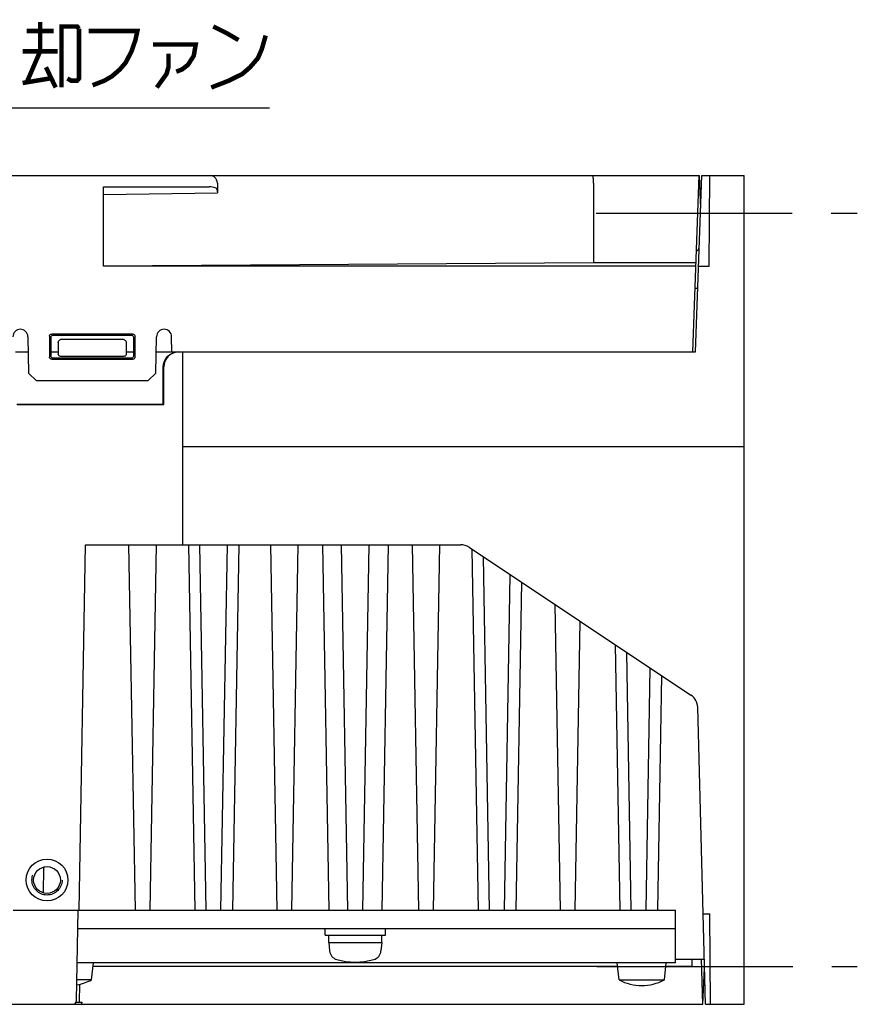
# Model space of a CAD drawing. Extents: x 100 to 1223, y 94 to 846.
# Tile 39 of 39: x 1074 to 1185, y 715 to 846. Entities that reach past the tile are written whole.
import ezdxf

# ---------------------------------------------------------------- set-up
doc = ezdxf.new("R2010")
doc.units = 0
doc.header["$LTSCALE"] = 69.3
doc.linetypes.add('CENTER', pattern=[0.6, 0.375, -0.075, 0.075, -0.075])
doc.linetypes.add('HIDDEN', pattern=[0.2, 0.1, -0.1])
for name, color, linetype in [('ALL_AXIS', 7, 'CONTINUOUS'), ('ALL_FEATURES', 7, 'CONTINUOUS'), ('ALL_NOTE', 7, 'CONTINUOUS'), ('DEFAULT_2', 8, 'HIDDEN')]:
    doc.layers.add(name, color=color, linetype=linetype)

msp = doc.modelspace()

# ---------------------------------------------------------------- linework, layer by layer
at = {"layer": 'ALL_AXIS', "color": 7, "linetype": 'CENTER'}
for p, q in [((1150.367, 820), (1185, 820)), ((1150.454, 720), (1185, 720))]:
    msp.add_line(p, q, dxfattribs=at)
at = {"layer": 'ALL_AXIS', "color": 7, "linetype": 'CONTINUOUS'}
for p, q in [((1077.019, 729.794), (1077.076, 733.09)), ((1077.019, 729.819), (1077.019, 729.803)), ((1114.4, 724.2), (1114.4, 725)), ((1114.4, 724.2), (1122.4, 724.2)), ((1114.9, 723.2), (1114.9, 724.2)), ((1121.9, 723.2), (1121.9, 724.2)), ((1122.4, 724.2), (1122.4, 725)), ((1114.9, 723.2), (1121.9, 723.2)), ((1114.9, 723.2), (1114.998, 722.081)), ((1121.9, 723.2), (1121.802, 722.081)), ((1083.4, 718.234), (1083.65, 720.5)), ((1153.4, 718.234), (1153.15, 720.5)), ((1159.4, 718.234), (1159.65, 720.5)), ((1083.4, 718.234), (1081.469, 718.234)), ((1153.4, 718.234), (1159.4, 718.234))]:
    msp.add_line(p, q, dxfattribs=at)
msp.add_lwpolyline([(1077.082, 733.222), (1077.078, 733.156), (1077.076, 733.09)], dxfattribs=at)
for centre, radius, start, end in [((1116.293, 722.194), 1.3, 185, 254.11915), ((1120.507, 722.194), 1.3, 285.88085, 355), ((1118.4, 729.6), 9, 254.11915, 285.88085), ((1080.4, 724), 6.5, 279.37035, 297.48643), ((1156.4, 724), 6.5, 242.51357, 297.48643)]:
    msp.add_arc(centre, radius, start, end, dxfattribs=at)
at = {"layer": 'ALL_FEATURES', "color": 7, "linetype": 'CONTINUOUS'}
for p, q in [((961, 825), (1164, 825)), ((1163.183, 801.6), (1164, 825)), ((1163.545, 801.6), (1164.362, 825)), ((1164, 825), (1164.211, 820.688)), ((1164.362, 825), (1170, 825)), ((1165.332, 813), (1165.436, 825)), ((1170, 715), (1170, 825)), ((1085, 813), (1085, 823.5)), ((1085, 823.5), (1099.034, 823.5)), ((1100.097, 824), (1100.097, 822.701)), ((1150, 824), (1150, 813.419)), ((1085, 822.5), (1100.097, 822.701)), ((1100.034, 823.222), (1100.097, 822.701)), ((1150, 813.419), (1085, 813)), ((1163.581, 813), (1085, 813)), ((1163.596, 813.419), (1150, 813.419)), ((1163.943, 813), (1165.332, 813)), ((1163.838, 810), (1163.476, 810)), ((1088.879, 803.978), (1078.121, 803.978)), ((1074.965, 803.617), (1075.049, 798.8)), ((1077.822, 803.679), (1077.826, 800.925)), ((1078, 803.501), (1078, 801.099)), ((1088.701, 803.8), (1078.299, 803.8)), ((1078.999, 802.798), (1079, 801.3)), ((1087.708, 803.23), (1079.292, 803.23)), ((1088.001, 802.798), (1088, 801.3)), ((1089, 801.099), (1089, 803.501)), ((1089.174, 800.925), (1089.178, 803.679)), ((1091.951, 798.8), (1092.035, 803.617)), ((1094.07, 801.6), (1094.035, 803.617)), ((1073.323, 801.6), (1075, 801.6)), ((1078, 801.6), (1079, 801.6)), ((1088, 801.6), (1089, 801.6)), ((1092, 801.6), (1163.545, 801.6)), ((1095.5, 776), (1095.5, 801.6)), ((1078.125, 800.626), (1088.875, 800.626)), ((1078.298, 800.8), (1088.702, 800.8)), ((1087.7, 801), (1079.3, 801)), ((1075.049, 798.8), (1076.066, 797.8)), ((1090.934, 797.8), (1091.951, 798.8)), ((1092.927, 794.673), (1092.927, 799.6)), ((1093, 794.6), (1093, 799.6)), ((1076.066, 797.8), (1090.934, 797.8)), ((1073.513, 794.673), (1092.927, 794.673)), ((1093, 794.6), (1092.927, 794.673)), ((1073.55, 794.6), (1093, 794.6)), ((1170, 789), (1095.5, 789)), ((1081.779, 727.5), (1082.625, 776)), ((1082.625, 776), (1132.394, 776)), ((1089.221, 727.5), (1088.375, 776)), ((1091.179, 727.5), (1092.025, 776)), ((1096.253, 776), (1097.1, 727.5)), ((1098.621, 727.5), (1097.775, 776)), ((1100.579, 727.5), (1101.425, 776)), ((1102.947, 776), (1102.1, 727.5)), ((1108.021, 727.5), (1107.175, 776)), ((1109.979, 727.5), (1110.825, 776)), ((1114.053, 776), (1114.9, 727.5)), ((1117.421, 727.5), (1116.575, 776)), ((1119.379, 727.5), (1120.225, 776)), ((1122.747, 776), (1121.9, 727.5)), ((1126.821, 727.5), (1125.975, 776)), ((1128.779, 727.5), (1129.625, 776)), ((1133.504, 775.664), (1162.937, 756.042)), ((1133.863, 775.424), (1134.7, 727.5)), ((1136.221, 727.5), (1135.403, 774.398)), ((1138.179, 727.5), (1138.956, 772.029)), ((1140.46, 771.027), (1139.7, 727.5)), ((1145.621, 727.5), (1144.913, 768.058)), ((1147.579, 727.5), (1148.248, 765.835)), ((1152.885, 762.743), (1153.5, 727.5)), ((1155.021, 727.5), (1154.424, 761.717)), ((1156.979, 727.5), (1157.54, 759.64)), ((1159.044, 758.638), (1158.5, 727.5)), ((1164.859, 715), (1163.827, 754.43)), ((1073, 727.5), (1160.9, 727.5)), ((1081.421, 715.491), (1081.631, 727.5)), ((1160.9, 720.5), (1160.9, 727.5)), ((1164.545, 727), (1165.419, 727)), ((1165.524, 715), (1165.419, 727)), ((1160.9, 725), (1081.587, 725)), ((1160.9, 720.5), (1081.509, 720.5)), ((1160.9, 721), (1164.702, 721)), ((1163.07, 721), (1163.052, 720)), ((1164.5, 715), (1164.343, 721)), ((1153.205, 720), (1083.595, 720)), ((1163.052, 720), (1159.595, 720)), ((1164.5, 715), (1164.734, 719.776)), ((1081.804, 717.673), (1081.784, 715.3)), ((969.49, 715), (1164.5, 715)), ((1081.374, 715.3), (1081.784, 715.3)), ((1081.784, 715.3), (1082.169, 715.303)), ((1164.859, 715), (1170, 715))]:
    msp.add_line(p, q, dxfattribs=at)
for points in [[(1100.097, 824), (1100.071, 824.23), (1100.001, 824.435), (1099.896, 824.61), (1099.765, 824.753), (1099.617, 824.863), (1099.457, 824.94), (1099.291, 824.985), (1099.126, 825)], [(1150, 824), (1149.998, 824.196), (1149.993, 824.383), (1149.985, 824.556), (1149.973, 824.708), (1149.959, 824.832), (1149.943, 824.924), (1149.926, 824.981), (1149.908, 825)], [(1100.034, 823.222), (1100.001, 823.285), (1099.92, 823.344), (1099.795, 823.397), (1099.633, 823.441), (1099.444, 823.473), (1099.242, 823.493), (1099.034, 823.5)], [(1077.822, 803.679), (1077.836, 803.772), (1077.879, 803.855), (1077.945, 803.921), (1078.028, 803.964), (1078.121, 803.978)], [(1088.879, 803.978), (1088.972, 803.964), (1089.055, 803.921), (1089.121, 803.855), (1089.164, 803.772), (1089.178, 803.679)], [(1078.299, 803.8), (1078.207, 803.785), (1078.123, 803.743), (1078.057, 803.677), (1078.015, 803.594), (1078, 803.501)], [(1078.999, 802.798), (1079.011, 802.923), (1079.044, 803.03), (1079.093, 803.116), (1079.154, 803.18), (1079.222, 803.218), (1079.292, 803.23)], [(1087.708, 803.23), (1087.778, 803.218), (1087.846, 803.18), (1087.907, 803.116), (1087.956, 803.03), (1087.989, 802.923), (1088.001, 802.798)], [(1089, 803.501), (1088.985, 803.594), (1088.943, 803.677), (1088.877, 803.743), (1088.793, 803.785), (1088.701, 803.8)], [(1079.3, 801), (1079.207, 801.015), (1079.124, 801.057), (1079.057, 801.124), (1079.015, 801.207), (1079, 801.3)], [(1088, 801.3), (1087.985, 801.207), (1087.943, 801.124), (1087.876, 801.057), (1087.793, 801.015), (1087.7, 801)], [(1092.927, 799.6), (1092.965, 799.99), (1093.079, 800.365), (1093.264, 800.711), (1093.513, 801.014), (1093.816, 801.263), (1094.162, 801.448)], [(1094.235, 801.448), (1093.889, 801.263), (1093.586, 801.014), (1093.337, 800.711), (1093.152, 800.365), (1093.038, 799.99), (1093, 799.6)], [(1094.162, 801.448), (1094.537, 801.562), (1094.928, 801.6)], [(1095.001, 801.6), (1094.611, 801.562), (1094.235, 801.448)], [(1078.125, 800.626), (1078.032, 800.641), (1077.949, 800.683), (1077.883, 800.749), (1077.841, 800.832), (1077.826, 800.925)], [(1078, 801.099), (1078.015, 801.006), (1078.057, 800.923), (1078.123, 800.857), (1078.206, 800.815), (1078.298, 800.8)], [(1088.702, 800.8), (1088.794, 800.815), (1088.877, 800.857), (1088.943, 800.923), (1088.985, 801.006), (1089, 801.099)], [(1089.174, 800.925), (1089.159, 800.832), (1089.117, 800.749), (1089.051, 800.683), (1088.968, 800.641), (1088.875, 800.626)], [(1081.917, 715), (1082.004, 715.018), (1082.075, 715.066), (1082.128, 715.135), (1082.16, 715.218), (1082.169, 715.3)]]:
    msp.add_lwpolyline(points, dxfattribs=at)
for radius in [2.772, 1.772]:
    msp.add_circle((1077.5, 731.5), radius, dxfattribs=at)
for centre, radius, start, end in [((1163.53, 815.5), 0.5, 284.07395, 357.99992), ((1073.965, 803.6), 1, 1, 179), ((1093.035, 803.6), 1, 1, 179), ((1132.394, 774), 2, 56.30993, 90), ((1161.827, 754.378), 2, 1.5, 56.30993), ((1163.759, 718.8), 1, 1.5, 18.75225), ((1080.921, 715.5), 0.5, 269.99999, 358.99915)]:
    msp.add_arc(centre, radius, start, end, dxfattribs=at)
at = {"layer": 'ALL_NOTE', "color": 2, "linetype": 'CONTINUOUS'}
msp.add_line((1065.75, 834), (1107.03, 834), dxfattribs=at)
at = {"layer": 'ALL_NOTE', "color": 2, "linetype": 'CONTINUOUS', "const_width": 0.6}
for points in [[(1076.586, 845.4), (1076.586, 841.5)], [(1074.78, 844.2), (1078.392, 844.2)], [(1079.424, 836.7), (1079.424, 844.8), (1081.488, 844.8), (1081.746, 844.5)], [(1081.746, 844.5), (1081.746, 837.9), (1081.488, 837.6), (1080.714, 837.6), (1080.198, 837.9)], [(1083.036, 844.2), (1089.486, 844.2), (1089.228, 843), (1088.712, 841.5), (1087.938, 840), (1087.164, 839.1), (1086.132, 838.2), (1085.1, 837.6), (1083.552, 837)], [(1099.548, 844.8), (1101.354, 843.9), (1102.902, 843)], [(1099.29, 836.7), (1101.612, 837.6), (1103.418, 838.5), (1104.45, 839.4), (1105.482, 840.6), (1105.998, 841.8), (1106.514, 843.6)], [(1074.264, 841.5), (1078.908, 841.5)], [(1076.586, 841.5), (1074.78, 837.3)], [(1091.55, 842.4), (1097.226, 842.4), (1096.968, 840.9), (1096.194, 839.7), (1095.42, 839.1), (1094.646, 838.8)], [(1093.614, 841.2), (1093.614, 839.4), (1093.356, 838.5), (1092.066, 836.7)], [(1077.36, 839.4), (1078.65, 836.7)], [(1074.264, 837.3), (1077.876, 837.9)]]:
    msp.add_lwpolyline(points, dxfattribs=at)
at = {"layer": 'DEFAULT_2', "color": 8, "linetype": 'HIDDEN'}
msp.add_circle((1077.5, 731.5), 2, dxfattribs=at)

doc.saveas('drawing.dxf')
